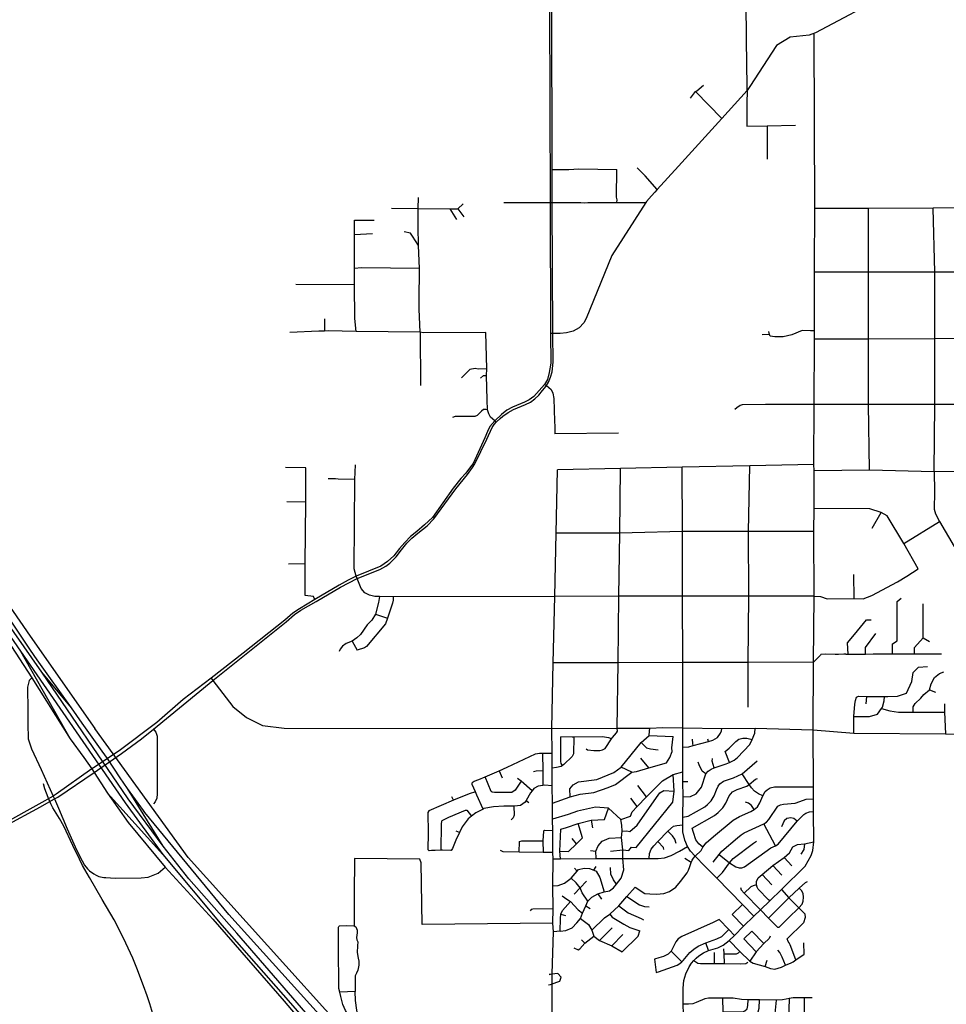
# Model space of a CAD drawing. Header units: millimetres. Extents: x 35 to 72953, y -43 to 70184.
# Tile 130 of 204: x 20194 to 25856, y 46711 to 52727. Entities that reach past the tile are written whole.
import ezdxf

# ---------------------------------------------------------------- set-up
doc = ezdxf.new("R2010")
doc.units = ezdxf.units.MM
for name, color, linetype in [('railways', 4, 'Continuous'), ('roads_1', 1, 'Continuous'), ('roads_2', 2, 'Continuous'), ('roads_3', 3, 'Continuous')]:
    doc.layers.add(name, color=color, linetype=linetype)

msp = doc.modelspace()

# ---------------------------------------------------------------- linework, layer by layer
at = {"layer": 'railways'}
for points in [[(19673.79, 49805.15), (20258.88, 48960.74), (20652.96, 48396.77)], [(25776.07, 42582.59), (24874.31, 43576.55), (24859.62, 43592.37), (22658.31, 46014.71), (21223.51, 47608.15), (20652.96, 48396.77)]]:
    msp.add_lwpolyline(points, dxfattribs=at)
at = {"layer": 'roads_1'}
for points in [[(19156.31, 50177.87), (19378.6, 49954.8), (19559.19, 49751.34), (19845.34, 49379.05), (20198.12, 48867.88), (20837.84, 47942.51), (21068.83, 47625.46), (21429.55, 47195.13), (21848.99, 46717.4), (22166.81, 46352.27), (22529.18, 45936.87)], [(22552.08, 45957.28), (22059.57, 46521.93), (21519.94, 47146.03), (21227.97, 47477.38), (21070.54, 47676.46), (20856.63, 47965.86), (20329.54, 48739.97), (20160.56, 48983.42), (19730.15, 49597.7), (19531.83, 49831.71), (19192.44, 50183.99)], [(20198.12, 48867.88), (20502.75, 48332.73)], [(20510.45, 48522.84), (20329.54, 48739.97)], [(21070.54, 47676.46), (20851.61, 48030.02)], [(20729.84, 48001.07), (21068.83, 47625.46)]]:
    msp.add_lwpolyline(points, dxfattribs=at)
at = {"layer": 'roads_2'}
for points in [[(25503.61, 52884.24), (25057.15, 52647.17), (25017.09, 52632.89), (24901.58, 52619.96), (24818.84, 52569.82), (24654.99, 52319.19), (24638.71, 52293.26), (24483.46, 52122.21), (24220.17, 51832.29), (24089.93, 51688.83), (24074.88, 51672.21), (24055.3, 51650.72), (24023.35, 51616.74), (24019.44, 51610.66), (23811.25, 51286.56), (23655.65, 50900.9), (23640.02, 50875.22), (23611.74, 50844.76), (23575.03, 50823.17), (23535.24, 50814.03), (23495.86, 50809.76), (23451.15, 50808.87), (23437.53, 50808.88)], [(25052, 51572.48), (25048.83, 52638.22)], [(20510.45, 48522.84), (20300.87, 48816.37), (20259.83, 48875.06), (19841.07, 49498.91), (19586.43, 49836.86), (19478.9, 49968.84)], [(19963.81, 49170.25), (20268.79, 48705.91), (20502.75, 48332.73)]]:
    msp.add_lwpolyline(points, dxfattribs=at)
at = {"layer": 'roads_3'}
for points in [[(23427.16, 53222.28), (23429.01, 53090.95), (23430.72, 52816.1), (23434.81, 51609.95), (23437.53, 50808.88)], [(23451.15, 50808.87), (23447.28, 51610.2), (23446.99, 51812.3), (23445.51, 52816.08), (23445.2, 53022.3), (23445.68, 53222.28)], [(24638.71, 52293.26), (24638.45, 52319.2), (24635.71, 52602.53), (24633.32, 52840.42), (24638.06, 53225.55)], [(24292.48, 52247.93), (24324.19, 52287.37), (24331.06, 52293.02), (24371.79, 52326.69)], [(24483.46, 52122.21), (24324.19, 52287.37)], [(24638.71, 52293.26), (24638.14, 52277.63)], [(24638.14, 52277.63), (24636.51, 52230.19), (24637.45, 52076.44), (24761.47, 52078.69), (24935.33, 52082.13)], [(24761.47, 52078.69), (24761.34, 51874.95)], [(23446.99, 51812.3), (23550.21, 51811.56), (23609.74, 51816.56), (23842.09, 51812.35)], [(23842.96, 51610.45), (23843.99, 51625.87), (23841.29, 51643.37), (23842.09, 51812.35)], [(24089.93, 51688.83), (24016.74, 51773.01), (23967.13, 51822.26)], [(22640.1, 50817.66), (22634.84, 50957.99), (22634.88, 51000.11), (22634.88, 51009.87), (22636.08, 51206.19), (22631.69, 51347.74), (22629.24, 51462.14), (22628.97, 51475), (22629.62, 51573.32), (22630.05, 51640.94)], [(22466.66, 51575.12), (22629.62, 51573.32), (22823.04, 51571.28), (22871.09, 51570.8), (22903.18, 51602.69)], [(22823.04, 51571.28), (22863.05, 51506.95)], [(22871.09, 51570.8), (22907.16, 51522.88)], [(23152.03, 51610.09), (23434.81, 51609.95), (23447.28, 51610.2), (23623.66, 51610.73), (23644.63, 51607.5), (23664.93, 51610.24), (23842.96, 51610.45), (24019.44, 51610.66)], [(25043.11, 48387.05), (25044.27, 48800.94), (25047.68, 49205.01), (25046.5, 49598.67), (25047.55, 49741.03), (25047.54, 49973.11), (25046.95, 50009.25), (25048.66, 50375.43), (25049.77, 50774.37), (25049.91, 50826.02), (25050.9, 51177.08), (25050.92, 51184.51), (25051.44, 51371.85), (25051.56, 51415.63), (25052, 51572.48)], [(27384, 51584.91), (26983.03, 51582.73), (26584.75, 51580.58), (26189.83, 51578.48), (25776.09, 51576.28), (25381.11, 51574.2), (25052, 51572.48)], [(25387.09, 49976.17), (25380.45, 50375.23), (25380.66, 50775.72), (25380.9, 51184.32), (25381.03, 51414), (25381.11, 51574.2)], [(25781.75, 49966.49), (25784.93, 50375.01), (25785.03, 50777.38), (25785.26, 51184.1), (25776.09, 51576.28)], [(22240.54, 51205.68), (22239.57, 51414.73), (22239.49, 51501.58), (22359.34, 51501.28)], [(22239.57, 51414.73), (22349.79, 51420.45)], [(22631.69, 51347.74), (22594.68, 51403.42), (22582.66, 51423.38), (22542.61, 51431.4)], [(22249.16, 50820.75), (22241.8, 50901.02), (22239.8, 51107.18), (22240.54, 51205.68)], [(22636.08, 51206.19), (22281.66, 51211.27), (22240.54, 51205.68)], [(27386.2, 51183.36), (26983.71, 51183.52), (26586, 51183.63), (26189.61, 51183.9), (25785.26, 51184.1), (25380.9, 51184.32), (25081.11, 51184.49), (25050.92, 51184.51)], [(22239.8, 51107.18), (21881.64, 51109.16)], [(22056.81, 50898.39), (22055.53, 50824.02)], [(23437.53, 50808.88), (23438.77, 50628.64), (23429.32, 50571.67), (23418.09, 50528.16), (23400.5, 50498.39), (23336.27, 50424.69), (23307.64, 50404.95), (23277.6, 50388.86), (23205.2, 50359.09), (23170.93, 50340.08), (23138.38, 50314), (23096.34, 50275.17), (23067.51, 50240.3), (23052.09, 50210.9), (23036.4, 50172.05), (22964.11, 50015.82), (22948.63, 49993.89), (22919.42, 49955.8), (22889.98, 49922.55), (22842.53, 49863.89), (22716.21, 49686), (22668.4, 49640.93), (22620.14, 49600.26), (22581.19, 49569.49), (22546.88, 49533.04), (22514.38, 49495.74), (22479.71, 49450.12), (22442.01, 49415.53), (22401.55, 49387.23), (22250.13, 49327.1), (22200.4, 49302.71), (22146.15, 49271.95), (21996.53, 49184.51), (21902.82, 49127.56), (21863.22, 49100.95), (21813.33, 49057.79), (21558.64, 48855.64), (21364.35, 48703.57)], [(21374.8, 48689.71), (21821.81, 49047.02), (21873.61, 49091.76), (21912.21, 49118.66), (22005.63, 49171.1), (22153.21, 49260.19), (22256.12, 49312.16), (22395.34, 49366.98), (22430.28, 49387.44), (22454.94, 49405.98), (22494.45, 49444.51), (22527.49, 49488.53), (22560.3, 49528.02), (22589.03, 49559.66), (22627.57, 49588.67), (22683.58, 49634.81), (22725.47, 49676.44), (22858.15, 49860.82), (22930.46, 49948.61), (22960.63, 49990.01), (22974.05, 50013.56), (23047.83, 50164.67), (23080.9, 50235.34), (23092.88, 50252.71), (23105.56, 50268.17), (23128.78, 50290.3), (23146.49, 50304.56), (23178.56, 50327.63), (23211.34, 50344.51), (23285.52, 50374.68), (23315.19, 50389.42), (23342.47, 50410.34), (23365.69, 50431.98), (23388.67, 50460.77), (23410.46, 50488.13), (23412.63, 50491.88), (23424.83, 50512.88), (23438, 50542.14), (23446.64, 50574.27), (23452.9, 50634.02), (23451.15, 50808.87)], [(23041.45, 50815.83), (22659.47, 50813.82), (22640.1, 50817.66), (22249.16, 50820.75), (22079.8, 50825), (22055.53, 50824.02), (22021.3, 50822.84), (21845.16, 50816.13), (21843.75, 50816.46)], [(22640.1, 50817.66), (22643.46, 50491.16)], [(23105.56, 50268.17), (23096.34, 50275.17), (23071.47, 50297.82), (23060.43, 50317.83), (23053.11, 50343.5), (23051.18, 50404.36), (23046.87, 50552.71), (23048.04, 50592.71), (23041.45, 50815.83)], [(24775.91, 50803.8), (24730.49, 50801.05)], [(25049.91, 50826.02), (25026.36, 50826.7), (24974.63, 50827.07), (24912.27, 50800.94), (24858.85, 50789.45), (24807.13, 50789.26), (24779.48, 50792.38), (24775.91, 50803.8), (24770.66, 50820.87)], [(27386.94, 50784.15), (26984.39, 50782.43), (26586.58, 50780.75), (26189.39, 50779.08), (25785.03, 50777.38), (25380.66, 50775.72), (25049.77, 50774.37)], [(23048.04, 50592.71), (22994.94, 50591.94), (22976.17, 50595.12), (22944.37, 50589.55), (22894.05, 50538.02)], [(23010.47, 50537.23), (23028.71, 50552.3), (23046.87, 50552.71)], [(23400.5, 50498.39), (23412.63, 50491.88), (23426.89, 50479.91), (23440.4, 50467.44), (23452.23, 50444.89), (23456.94, 50412.23), (23460.89, 50273.86), (23463.57, 50240.86), (23463.54, 50196.09)], [(27390.62, 50374.3), (26985.08, 50374.44), (26586.32, 50378.4), (26189.32, 50374.81), (25985.72, 50374.91), (25784.93, 50375.01), (25380.45, 50375.23), (25048.66, 50375.43), (24751.57, 50375.6), (24607.78, 50374.36), (24595.55, 50368.83), (24575.51, 50354.43), (24564.41, 50345.57)], [(23053.11, 50343.5), (23042.34, 50344.63), (23028.59, 50344.77), (23015.48, 50335.74), (22999.82, 50317.68), (22989.22, 50309.15), (22975.09, 50303.14), (22855.65, 50301.6), (22839.04, 50296.87)], [(23853.52, 50200.66), (23463.54, 50196.09)], [(22250.13, 49327.1), (22237.72, 49370.85), (22241.23, 49918.16), (22246.35, 50007.53)], [(25046.95, 50009.25), (24655.82, 50001.26), (24242.45, 49992.81), (23865.93, 49985.15), (23480.46, 49977.3)], [(24644.79, 48527.24), (24646.09, 48799.71), (24649.77, 49204.56), (24646.51, 49599.72), (24655.82, 50001.26)], [(21942.62, 49987.71), (21817.5, 49990.84)], [(21996.53, 49184.51), (21989.4, 49201.79), (21937.89, 49209.43), (21938.06, 49402.26), (21942.43, 49779.85), (21942.62, 49987.71)], [(23445.58, 48395.25), (23454.16, 48796.18), (23463.46, 49203.32), (23471.91, 49589.42), (23480.46, 49977.3)], [(23844.81, 48397.57), (23850.18, 48796.82), (23855.77, 49203.72), (23860.84, 49589.11), (23865.93, 49985.15)], [(24245.83, 48399.02), (24244.95, 48798.51), (24244.05, 49204.13), (24243.18, 49599.93), (24242.45, 49992.81)], [(25047.54, 49973.11), (25387.09, 49976.17), (25781.75, 49966.49), (26185.23, 49968.57), (26587.02, 49967.94)], [(25781.75, 49966.49), (25783.34, 49842.05), (25782.13, 49736.08), (25789.26, 49707.2), (25814.71, 49660.14), (25904.29, 49508.03), (26007.66, 49337.2)], [(22241.23, 49918.16), (22139.12, 49918.65), (22123.79, 49920.57), (22079.59, 49921.08)], [(21942.43, 49779.85), (21825.38, 49779.96)], [(25683.71, 49370.61), (25597.05, 49527.11), (25493.77, 49696.29), (25457.3, 49716.39), (25388.6, 49738.17), (25047.55, 49741.03)], [(25403.02, 49619.57), (25457.3, 49716.39)], [(25597.05, 49527.11), (25814.71, 49660.14)], [(25046.5, 49598.67), (24646.51, 49599.72), (24243.18, 49599.93), (23935.94, 49591.33), (23860.84, 49589.11), (23471.91, 49589.42)], [(21938.06, 49402.26), (21837.15, 49399.33)], [(25047.68, 49205.01), (25087.46, 49202.58), (25126.99, 49187.94), (25292.84, 49190), (25347.37, 49188.62), (25400.26, 49209.33), (25558.19, 49292.44), (25613.75, 49327.06), (25683.71, 49370.61)], [(25292.84, 49190), (25291.5, 49336.02)], [(22362.98, 49202.67), (22330.42, 49209.6), (22303.19, 49224.17), (22280.51, 49251.31), (22256.12, 49312.16), (22250.13, 49327.1)], [(22393.38, 49201.94), (22386.83, 49165.21), (22367.99, 49095.4), (22345.71, 49058.41), (22316.93, 49028.67), (22276.62, 48969.94), (22253.22, 48949.73), (22224.45, 48930.3), (22188.4, 48914.31), (22166.52, 48899.06), (22151.18, 48880), (22146.94, 48866.64)], [(22476.19, 49200.94), (22475.4, 49179.24), (22471.56, 49162.46), (22440.43, 49070.15), (22428.51, 49034.68), (22312.6, 48896.65), (22299.95, 48888.26), (22255.08, 48875.33)], [(25047.68, 49205.01), (24649.77, 49204.56), (24244.05, 49204.13), (23855.77, 49203.72), (23463.46, 49203.32), (22476.19, 49200.94), (22393.38, 49201.94), (22362.98, 49202.67)], [(25526.8, 48851.3), (25526.83, 48912.27), (25555.53, 48930.88), (25555.65, 49157.34), (25555.66, 49171.75), (25579.37, 49192.8)], [(25661.49, 48851.45), (25661.51, 48891.02), (25715.15, 48950.63), (25715.26, 49157.03)], [(22367.99, 49095.4), (22440.43, 49070.15)], [(25256.94, 48850.57), (25252.56, 48919.85), (25295.11, 48971.26), (25368.61, 49060.12), (25397.3, 49060.1)], [(25362.19, 48851.06), (25362.22, 48891.19), (25425.94, 48975.62)], [(22224.45, 48930.3), (22255.08, 48875.33)], [(25715.15, 48950.63), (25753.8, 48928.22)], [(25044.27, 48800.94), (24646.09, 48799.71), (24244.95, 48798.51), (23850.18, 48796.82), (23454.16, 48796.18)], [(25241.33, 48850.46), (25228.73, 48850.03), (25196.84, 48848.83), (25189.5, 48848.94), (25176.52, 48849.06), (25116.61, 48849.87), (25089.89, 48848.45), (25088.1, 48844.46), (25044.27, 48800.94)], [(25241.33, 48850.46), (25256.94, 48850.57), (25362.19, 48851.06), (25408.75, 48851.26)], [(25408.75, 48851.26), (25526.8, 48851.3), (25661.49, 48851.45), (25826.56, 48851.59)], [(25478.87, 48590.94), (25498.15, 48590.93), (25557.41, 48593.56), (25612.64, 48611.93), (25644.28, 48682.53), (25653.53, 48737.5), (25685.05, 48770.3), (25740.36, 48774.15)], [(25653.4, 48495.41), (25653.42, 48528.11), (25665.28, 48547.72), (25699.44, 48581.74), (25717.89, 48602.68), (25753.36, 48631.48), (25763.92, 48669.38), (25783.69, 48707.39), (25813.99, 48732.21), (25841.55, 48742.73)], [(20268.79, 48705.91), (20251.03, 48688.66), (20241.71, 48647.72), (20240.94, 48626.99), (20243.37, 48528.23), (20244.02, 48426.91), (20246.36, 48332.13), (20265.3, 48271.7), (20324.61, 48144.49), (20399.02, 47982.81), (20406.32, 47965.85), (20430.85, 47908.82), (20484.9, 47783.73), (20541.02, 47654.53), (20574.78, 47587.92), (20590.81, 47560.53), (20607.59, 47539.12), (20620.11, 47526.64), (20647.27, 47508.03), (20660.81, 47499.72), (20677.36, 47492.36), (20708.05, 47485.8), (20720.45, 47484.51), (20776.39, 47481.25), (20935.75, 47483.64), (20978.56, 47487.7), (21040.01, 47512.91), (21081.96, 47547.83)], [(21011.93, 48391.9), (21374.8, 48689.71)], [(21364.35, 48703.57), (21193.79, 48572.19), (21031.34, 48432.75)], [(21364.35, 48703.57), (21374.8, 48689.71), (21495.25, 48529.92), (21578.95, 48462.56), (21677.8, 48414.26), (21808.98, 48398.07), (23445.58, 48395.25), (23844.81, 48397.57), (24043.46, 48397.61), (24123.97, 48401.04), (24245.83, 48399.02), (24484.17, 48396.09)], [(25753.36, 48631.48), (25790.23, 48617.05)], [(25290.91, 48367.13), (25290.12, 48468.89), (25297.31, 48544.04), (25300.9, 48567.32), (25308.06, 48586.83), (25319.63, 48592.81)], [(25290.12, 48468.89), (25387.28, 48469.5), (25435.83, 48482.78), (25460.68, 48518.35), (25465.67, 48525.44), (25477.07, 48564.78), (25478.87, 48590.94)], [(25319.63, 48592.81), (25367.88, 48591.34), (25381.05, 48590.89), (25478.87, 48590.94)], [(25367.88, 48591.34), (25364.09, 48546.22)], [(20697.66, 48257.39), (20575.75, 48429.4), (20510.45, 48522.84)], [(25460.68, 48518.35), (25510.05, 48503.36), (25563.95, 48495.46), (25653.4, 48495.41), (25844.06, 48495.31)], [(25844.09, 48546.3), (25844.06, 48495.31), (25850.95, 48362.29)], [(21031.34, 48432.75), (20802.2, 48259.9)], [(20815.54, 48242.92), (20937.43, 48333.04), (21011.93, 48391.9)], [(21011.93, 48391.9), (21025.77, 48374.04), (21033.54, 48349.45), (21033.53, 47997.05), (21031.29, 47970.28), (21021.73, 47947.73), (21011.32, 47936.25)], [(23444.8, 45994.94), (23445.31, 46148.13), (23445.68, 46263.65), (23447.76, 46896.47), (23455.51, 47153.65), (23451.54, 47206.17), (23452.87, 47293.51), (23452.1, 47434.3), (23452.98, 47598.89), (23452.44, 47637.46), (23450.58, 47770.99), (23449.59, 47841.04), (23449.27, 47940.62), (23448.42, 48044.93), (23447.54, 48153.37), (23446.8, 48244.56), (23445.58, 48395.25)], [(23558.19, 47979.04), (23555.28, 48027.88), (23575.23, 48050.97), (23608.67, 48070.02), (23720.45, 48083.83), (23823.7, 48127.02), (23869.51, 48159.71), (23990.8, 48309.33), (24040.48, 48353.35), (24043.18, 48379.41), (24043.46, 48397.61)], [(23654.51, 48271.19), (23663.93, 48266.33), (23702.28, 48262.1), (23739.02, 48262.39), (23755.92, 48264.64), (23772.18, 48274.66), (23810.13, 48332.63), (23815.79, 48341.27), (23839.87, 48369.08), (23846.05, 48380.4), (23844.81, 48397.57)], [(24275.18, 47675.27), (24258.79, 47714.22), (24246.92, 47763.92), (24245.13, 47806.25), (24246.49, 47854.43), (24248.65, 47978.15), (24246.54, 48072.29), (24245.45, 48131.55), (24246.09, 48282.8), (24245.83, 48399.02)], [(24246.09, 48282.8), (24283.62, 48283.3), (24310.03, 48291.46), (24402.18, 48316.53), (24429.81, 48323.64), (24457.85, 48341.2), (24477.04, 48366.6), (24482.78, 48381.32), (24484.17, 48396.09)], [(24249.76, 46650.06), (24248.84, 46712.42), (24248.15, 46808.7), (24252.43, 46855.22), (24264.33, 46897.18), (24285.17, 46940.19), (24298.78, 46962.01), (24313.3, 46978.8), (24327.47, 46992.85), (24344.08, 47006.08), (24372.43, 47024.4), (24403.54, 47039.66), (24458.93, 47056.67), (24492.98, 47071.94), (24529.6, 47099.95), (24561.29, 47131.56), (24615.98, 47188.15), (24680.12, 47249.21), (24719.66, 47288.38), (24777.52, 47342.96), (24849.46, 47411.54), (24994.12, 47554.97), (25029.73, 47620.79), (25039.31, 47650.86), (25046.22, 47702.61), (25044.82, 47889.54), (25043.97, 47965.85), (25043.88, 48040.24), (25043.11, 48387.05)], [(24248.65, 47978.15), (24292.76, 47979.81), (24327.21, 47995.85), (24359.74, 48036.79), (24386.1, 48118.55), (24400.34, 48135.3), (24419.81, 48147.13), (24437.24, 48155.57), (24511.37, 48179.82), (24530.82, 48187.39), (24559.38, 48201.43), (24580.26, 48218.89), (24654.35, 48298.59), (24670.33, 48327.7), (24685.62, 48367.22), (24688.08, 48397.5)], [(24484.17, 48396.09), (24688.08, 48397.5), (25043.11, 48387.05), (25290.91, 48367.13), (25850.95, 48362.29), (26183.18, 48362.08), (26316.43, 48362.1), (26592.64, 48361.82)], [(20502.75, 48332.73), (20585.48, 48218.06), (20634.91, 48148.5), (20649.11, 48126.45), (20729.84, 48001.07), (20857.03, 47820.83), (21081.96, 47547.83), (21374.85, 47230.13), (21810.41, 46729.5), (22180.49, 46292.79)], [(23579.66, 48343.13), (23578.27, 48240.96), (23568.84, 48224.15), (23519.39, 48175.01), (23510.41, 48169), (23502.48, 48163.7), (23474.19, 48156.93), (23447.54, 48153.37)], [(23510.41, 48169), (23502.49, 48181.49), (23500.22, 48194.11), (23500.6, 48270.14), (23501.12, 48344.74)], [(23810.13, 48332.63), (23793.37, 48339.35), (23753.05, 48344.23), (23579.66, 48343.13), (23570.68, 48343.07), (23501.12, 48344.74)], [(23934.26, 48128.93), (23961.84, 48133.02), (24038.63, 48155.11), (24146.61, 48186.21), (24165.91, 48219.23), (24180.9, 48254.98), (24178.99, 48278.54), (24186.48, 48346.35)], [(24040.48, 48353.35), (24186.48, 48346.35)], [(24310.03, 48291.46), (24306.85, 48304.06), (24305.63, 48331.71)], [(24402.18, 48316.53), (24398.2, 48330.19)], [(24504.37, 48255.97), (24528.96, 48276.44), (24568.86, 48316.78), (24588.97, 48330.83), (24612.68, 48337.07), (24636.93, 48337.58), (24670.33, 48327.7)], [(20802.2, 48259.9), (20729.8, 48212.39), (20654.87, 48161.64)], [(20808.76, 48094.24), (20729.8, 48212.39), (20697.66, 48257.39)], [(23990.8, 48309.33), (24023.37, 48278.09), (24047.44, 48271.5), (24095.91, 48265.58)], [(24530.82, 48187.39), (24504.37, 48255.97)], [(20668.93, 48141.05), (20815.54, 48242.92)], [(22959.65, 48063.44), (22963.88, 48069.26), (22971.03, 48074.76), (23000.3, 48084.76), (23038.75, 48101.26), (23124.36, 48138), (23172.65, 48158.71), (23346.63, 48240.1), (23369.4, 48244.94), (23389.23, 48244.84), (23446.8, 48244.56)], [(23389.23, 48244.84), (23389.97, 48136.34), (23390.09, 48047.67)], [(24038.63, 48155.11), (23990.3, 48214.61)], [(24246.49, 47854.43), (24277.97, 47860.56), (24380.22, 47917.49), (24397.44, 47930.61), (24419.6, 47953.99), (24437.12, 47983.96), (24451.36, 48022.07), (24461.09, 48043.17), (24472.05, 48057.64), (24495.22, 48074.64), (24556.54, 48094.93), (24609.22, 48119.82), (24700.07, 48198.62)], [(24437.24, 48155.57), (24425.27, 48195.71), (24426.25, 48212.41)], [(20654.87, 48161.64), (20634.91, 48148.5), (20417.05, 47994.5), (20399.02, 47982.81)], [(20426.5, 47975.97), (20649.11, 48126.45), (20668.93, 48141.05)], [(23124.36, 48138), (23141.72, 48094.67)], [(23389.97, 48136.34), (23348.83, 48135.93), (23333.33, 48131.13)], [(23866.36, 47839.08), (23926.91, 47860.85), (23936.14, 47886.69), (23967.27, 47919.26), (24023.87, 47977.75), (24122.61, 48076.52), (24187.16, 48114.21), (24245.45, 48131.55)], [(23934.26, 48128.93), (23869.51, 48159.71)], [(24386.1, 48118.55), (24363.33, 48135.24), (24345.81, 48174.26), (24339.6, 48190.19)], [(25663.52, 42648.98), (25266.98, 43081.54), (25086.96, 43277.79), (24914.01, 43470.05), (24904.07, 43480.77), (24816.47, 43577.7), (24804.83, 43590.6), (24665.6, 43745.91), (24580.85, 43834.39), (24128.07, 44337.07), (23781.04, 44712.68), (23358.18, 45173.55), (22768.79, 45832.59), (22620.33, 45991.83), (22500.57, 46121.01), (21470.8, 47260.18), (20957.88, 47883.43), (20949.42, 47895.52), (20851.61, 48030.02), (20808.76, 48094.24)], [(23258.61, 48073.09), (23221.96, 48018.58), (23200.49, 48005.66), (23181.96, 48004.06), (23095.48, 48004.12), (23081.83, 48006.4), (23075.01, 48011.26), (23038.75, 48101.26)], [(23325.42, 48015.02), (23258.61, 48073.09), (23236.1, 48089.78)], [(23449.27, 47940.62), (23558.19, 47979.04), (23617.72, 47994.67), (23701.37, 48004.65), (23788.87, 48034.54), (23835.2, 48052.96), (23934.26, 48128.93)], [(23878.57, 47653.93), (23916.22, 47651.27), (23932.3, 47670.74), (23960.74, 47668.96), (24184.02, 47946.08), (24193.42, 48013.74), (24187.16, 48114.21)], [(24246.54, 48072.29), (24275.94, 48072.37)], [(24303.74, 47787.07), (24438.6, 47864.6), (24462.13, 47882.3), (24489.44, 47910.63), (24509.24, 47940.31), (24528.32, 47983.45), (24550.39, 48009.76), (24577.3, 48022.26), (24637.25, 48043.97), (24651.9, 48054.19), (24690.04, 48086.71), (24703.04, 48090.91)], [(24733.88, 47985.3), (24708.45, 47997.06), (24684.16, 48012.41), (24666.52, 48033.32), (24651.9, 48054.19), (24609.22, 48119.82)], [(20367.21, 47975.17), (20348.35, 48026.65), (20340.3, 48058.18)], [(23448.42, 48044.93), (23400.13, 48048.86), (23390.09, 48047.67), (23362.09, 48044.36), (23336.08, 48028.85), (23325.42, 48015.02), (23315.9, 48002.66), (23289.09, 47956.05), (23283.34, 47946.07), (23254.07, 47926.03), (23217.98, 47920.88), (23213.34, 47920.88), (23151.99, 47920.93), (23089.24, 47918.06), (23030.72, 47906.79), (23024.89, 47903.83), (22981.28, 47881.59), (22955.58, 47860.99), (22934.11, 47843.78), (22897.66, 47795.27), (22880.65, 47759.64), (22859.23, 47712.8), (22839.04, 47662.35), (22831.23, 47650.38)], [(23024.89, 47903.83), (22987.87, 47989.32), (22979.27, 48009.06), (22959.64, 48054.06), (22959.65, 48063.44)], [(23875.8, 47768.74), (23903.51, 47770.45), (23922.06, 47767.09), (23966.58, 47805.97), (24084.47, 47973.38), (24104.52, 48002.96), (24128.99, 48017.24), (24193.42, 48013.74)], [(23955.29, 47425.62), (24014.03, 47388.13), (24044.3, 47385.46), (24084.98, 47383.54), (24130.5, 47386.98), (24164.51, 47400.7), (24202.86, 47426.4), (24231.8, 47460.26), (24273.42, 47513.81), (24280.84, 47530.92), (24289.11, 47551.71), (24296.38, 47578.03), (24303.49, 47592.25), (24312, 47603.11), (24321.98, 47615.09), (24357.42, 47650.47), (24368.54, 47669.85), (24388.82, 47697.52), (24433.67, 47736.98), (24554.03, 47836.72), (24591.98, 47857.74), (24662.22, 47889.22), (24682.2, 47900.85), (24701.77, 47917.54), (24715.58, 47942.11), (24733.88, 47985.3), (24748.82, 48009.94), (24760.27, 48021.57), (24779.61, 48032.73), (24806.67, 48039.54), (25043.88, 48040.24)], [(24023.87, 47977.75), (23971.07, 48047.84)], [(20399.02, 47982.81), (20311.57, 47933.08)], [(20320.28, 47917.47), (20387.73, 47955.56), (20406.32, 47965.85), (20426.5, 47975.97)], [(20383.52, 47934.91), (20367.21, 47975.17)], [(22979.27, 48009.06), (22939.41, 47995.83), (22844.13, 47957.02), (22693.82, 47892.17)], [(22844.13, 47957.02), (22834.81, 47977.56)], [(23289.09, 47956.05), (23304.73, 47944.19)], [(23967.27, 47919.26), (23928.5, 47969.25)], [(24431.35, 47578.42), (24468.24, 47625.92), (24485.21, 47646.96), (24580.54, 47727.56), (24601.89, 47746.44), (24620.23, 47758.9), (24739.98, 47813.31), (24757, 47823.63), (24771.63, 47839.55), (24825.86, 47921.97), (24843.18, 47929.96), (24861.71, 47933.82), (24931.95, 47939.34), (24960.87, 47950.72), (24999.61, 47964.39), (25043.97, 47965.85)], [(20311.57, 47933.08), (20094.74, 47812.36)], [(20103.86, 47798.74), (20320.28, 47917.47)], [(21014.01, 46632.72), (20989.67, 46714.17), (20972.3, 46762.66), (20949.4, 46824.46), (20908.89, 46931.74), (20884.21, 46992.79), (20827.52, 47115.08), (20770.35, 47226.63), (20698.82, 47351.01), (20619.97, 47485.18), (20576.91, 47559.05), (20558.32, 47596.55), (20517.74, 47680.39), (20463.62, 47798.23), (20436.41, 47845.21), (20396.36, 47910.29), (20383.52, 47934.91)], [(22693.82, 47892.17), (22688.78, 47882.45), (22690.3, 47756.91), (22688.07, 47655.82)], [(22775.13, 47834.53), (22816.11, 47853.26), (22918.88, 47897.83), (22926.36, 47897.17), (22955.58, 47860.99)], [(23213.34, 47920.88), (23216.22, 47866.02), (23209.06, 47849.52), (23196.77, 47837.62)], [(23790.85, 47908.64), (23713.04, 47915.85), (23603.04, 47890.82), (23545.52, 47870.65), (23449.59, 47841.04)], [(23496.7, 47156.55), (23530.52, 47160.83), (23568.89, 47177.87), (23599.2, 47207.99), (23620.75, 47234.13), (23633.45, 47267.48), (23652.67, 47311.58), (23665.18, 47340.28), (23690.44, 47366.11), (23727.5, 47385.67), (23764.97, 47396.98), (23798.16, 47403.71), (23822.4, 47421.78), (23840.96, 47445.38), (23869.11, 47480.53), (23886.11, 47532.97), (23879.51, 47600.77), (23878.57, 47653.93), (23870.93, 47730.17), (23875.8, 47768.74), (23873.51, 47804.65), (23866.36, 47839.08), (23790.85, 47908.64)], [(23499.89, 47781.34), (23534.39, 47790.78), (23607.2, 47815.83), (23686.64, 47836.49), (23767.28, 47840.78), (23790.85, 47908.64)], [(24468.24, 47625.92), (24531.13, 47574.84), (24570.21, 47550.84), (24589.73, 47543.9), (24606.88, 47543.92), (24623.68, 47551.24), (24783.94, 47665.75), (24811.99, 47679.12), (24828.34, 47689.37), (24944.53, 47830.03), (24984.5, 47870.26), (24997.36, 47879.51), (25019.07, 47887.55), (25044.82, 47889.54)], [(24682.2, 47900.85), (24664.97, 47924.99), (24647, 47939.22), (24629.48, 47946.72)], [(22769.84, 47652.17), (22771.22, 47812.2), (22773.18, 47828.7), (22775.13, 47834.53)], [(23686.64, 47836.49), (23694.6, 47789.06)], [(24944.53, 47830.03), (24923.62, 47845.98), (24906.48, 47850.39), (24881.55, 47845.65), (24865.42, 47830.77), (24847.89, 47794.91)], [(23450.58, 47770.99), (23400.95, 47772.91), (23394.05, 47768.79), (23390.79, 47709.31), (23393.5, 47638.18)], [(23494.92, 47646.91), (23546.62, 47644.51), (23595.6, 47692.16), (23632.46, 47728.06), (23607.2, 47815.83)], [(23497.68, 47598.98), (23494.92, 47646.91), (23499.89, 47781.34)], [(24039.84, 47601.81), (24041.44, 47632.76), (24052.48, 47658.74), (24068.33, 47679.75), (24093.4, 47705.03), (24153.46, 47768.39), (24188.22, 47798.51), (24210, 47804.05), (24245.13, 47806.25)], [(24368.54, 47669.85), (24343.28, 47690.24), (24326.13, 47714.99), (24310.26, 47759.55), (24303.74, 47787.07)], [(24811.99, 47679.12), (24739.98, 47813.31)], [(22880.65, 47759.64), (22860.37, 47768.99)], [(23245.48, 47640), (23247.34, 47705.31), (23261.59, 47708.96), (23390.79, 47709.31)], [(23595.6, 47692.16), (23569.44, 47723.56)], [(23717.33, 47601.12), (23714.94, 47646.74), (23728.44, 47679.32), (23753.84, 47706.67), (23796.42, 47726.25), (23870.93, 47730.17)], [(24205.29, 47693.18), (24197.04, 47719.52), (24182.24, 47739.95), (24153.46, 47768.39)], [(22831.23, 47650.38), (22827.65, 47649.74), (22776.94, 47652.37), (22769.84, 47652.17), (22732.08, 47651.11), (22709.57, 47651.04), (22696.31, 47649.36), (22688.07, 47655.82)], [(23452.44, 47637.46), (23393.5, 47638.18), (23245.48, 47640), (23147.71, 47642.76), (23132.55, 47650.65)], [(23452.98, 47598.89), (23497.68, 47598.98), (23717.33, 47601.12), (23879.51, 47600.77), (24039.84, 47601.81), (24095.39, 47601.11), (24134.08, 47605.36), (24175.42, 47619.76), (24226.06, 47646.28), (24275.18, 47675.27)], [(23681.23, 47650.05), (23714.94, 47646.74)], [(23803.86, 47645.77), (23878.57, 47653.93)], [(24130.49, 47655.63), (24127.47, 47669.44), (24093.4, 47705.03)], [(24680.12, 47249.21), (24611.3, 47320.4), (24453.62, 47481.87), (24381.39, 47554.91), (24321.98, 47615.09), (24293.08, 47646.67), (24275.18, 47675.27)], [(24453.62, 47481.87), (24488.37, 47515.62), (24531.13, 47574.84), (24553.18, 47601.02), (24677.21, 47695.71), (24696.84, 47707.89)], [(24777.52, 47342.96), (24769.59, 47349.53), (24707.04, 47413.34), (24700.24, 47425.52), (24696.08, 47441.34), (24696.25, 47461.5), (24706.83, 47483.69), (24729.89, 47504.02), (24795.97, 47558.11), (24864.38, 47607.3), (24897.24, 47636.38), (24918.42, 47672.43), (24946.84, 47687.12), (24989.41, 47691.93), (25046.22, 47702.61)], [(24989.41, 47691.93), (24985.39, 47657.36), (24967.39, 47628.82)], [(23451.54, 47206.17), (22652.32, 47198.2), (22646.57, 47575.88), (22638.52, 47597.99), (22239.07, 47601.08), (22238.12, 47378.83), (22237.9, 47333.72), (22237.48, 47190.61)], [(24296.38, 47578.03), (24258.95, 47601.09)], [(24864.38, 47607.3), (24912.85, 47557.35)], [(23452.1, 47434.3), (23484.62, 47436.89), (23523.28, 47449.98), (23562.79, 47481.09), (23600.25, 47523.67), (23609.36, 47534.04), (23642.84, 47543.44), (23676.14, 47541.41), (23702.6, 47530.46), (23715.86, 47524.98), (23738.67, 47485.11), (23764.97, 47396.98)], [(23600.25, 47523.67), (23584.3, 47541.48)], [(23702.6, 47530.46), (23715.51, 47552.42)], [(23840.96, 47445.38), (23822.45, 47471.51), (23806.07, 47505.02), (23803.61, 47546.84)], [(24795.97, 47558.11), (24850.32, 47500.05)], [(23665.18, 47340.28), (23630.8, 47391.31), (23618.69, 47421.81), (23593.35, 47452.15), (23562.79, 47481.09)], [(24729.89, 47504.02), (24790.14, 47440.09)], [(23581.08, 47383.73), (23618.69, 47421.81), (23657.56, 47463.65)], [(23689.95, 47164.03), (23767.9, 47238.85), (23799.72, 47262.03), (23855.29, 47311.78), (23904.71, 47369.75), (23955.29, 47425.62)], [(24597.58, 47425.14), (24602.89, 47409.13), (24620.19, 47388.72), (24719.66, 47288.38), (24770.41, 47237.51), (24824.16, 47181.42)], [(24696.08, 47441.34), (24675.65, 47435.46), (24661.33, 47428.77), (24620.19, 47388.72)], [(24770.41, 47237.51), (24894.39, 47362.21), (24957.46, 47420.04), (24994.6, 47455.59), (25008.54, 47461.25)], [(24824.16, 47181.42), (24834.12, 47182.26), (24891.91, 47239.99), (24954.26, 47300.55), (24975.33, 47322.91), (24981.6, 47341.59), (24983.03, 47366.22), (24980.77, 47388.32), (24971.68, 47406.45), (24957.46, 47420.04)], [(24849.46, 47411.54), (24894.39, 47362.21), (24954.26, 47300.55), (24991.16, 47263.76)], [(23507.68, 47374.33), (23536.94, 47353.52), (23558.62, 47338.64), (23605.64, 47288.16), (23633.45, 47267.48)], [(23727.5, 47385.67), (23748.67, 47352.51)], [(23904.71, 47369.75), (23980.62, 47319.31), (24011.35, 47307.93), (24039.93, 47306.11)], [(23452.87, 47293.51), (23328.99, 47291.85), (23319.31, 47290.11), (23312.28, 47282.25)], [(23496.7, 47156.55), (23497.99, 47234.22), (23499.89, 47262.3), (23510.14, 47282.92), (23558.62, 47338.64)], [(23652.67, 47311.58), (23680, 47296.32)], [(23855.29, 47311.78), (23911.15, 47269.45), (23991.59, 47234.39), (24006.4, 47227.51)], [(24611.3, 47320.4), (24547.2, 47259.74)], [(23499.89, 47262.3), (23529.79, 47252.78)], [(23620.75, 47234.13), (23653.36, 47211.1), (23668.66, 47197.84), (23689.95, 47164.03), (23702.91, 47127.35), (23736.2, 47101.21), (23811.95, 47067.48), (23874.95, 47030.56)], [(23799.72, 47262.03), (23814.67, 47243.36), (23884.48, 47200.74), (23922.97, 47179.24), (23982.43, 47158.94)], [(24468.55, 47227.87), (24432.29, 47210.27), (24240.08, 47124.05), (24216.99, 47110.73), (24204.11, 47093.34), (24174.89, 47036.26), (24155.94, 47017.69), (24128.65, 47003.53), (24099.72, 46994.99), (24072.77, 46987.24)], [(24561.29, 47131.56), (24526.22, 47168.59), (24468.55, 47227.87)], [(24547.2, 47259.74), (24615.98, 47188.15)], [(24991.16, 47263.76), (24993.56, 47242.02), (24982.95, 47208.15), (24883.92, 47109.74)], [(22149.52, 46784.57), (22144.96, 46806.7), (22144.17, 46835.35), (22143.39, 46887.26), (22142.83, 46989.12), (22141.86, 47181.94), (22143.01, 47186.83), (22147.42, 47190.07)], [(22147.42, 47190.07), (22193.6, 47191.26), (22237.48, 47190.61), (22247.47, 47184.11), (22255.42, 47163.78), (22255.19, 47147.33), (22251.29, 47119.71), (22254.55, 47104.68), (22260.66, 47091.47), (22258.8, 47068.52), (22256.73, 47027.49), (22261.18, 46992.95), (22266.07, 46973.45), (22266.45, 46949.68), (22259.48, 46919.01), (22252.36, 46901.36)], [(23736.2, 47101.21), (23814.07, 47177.29)], [(24082.92, 46905.51), (24098.18, 46909.02), (24211.5, 46949.33), (24227.95, 46959.7), (24239.8, 46970.69), (24248.5, 46978.18), (24289.48, 47026.44), (24313.16, 47047.68), (24340.06, 47065.88), (24385.82, 47086.4), (24454.71, 47109.81), (24483.47, 47125.66), (24526.22, 47168.59)], [(23496.7, 47156.55), (23455.51, 47153.65)], [(23580.66, 47056.08), (23605.95, 47044.14), (23617.27, 47049.43), (23646.6, 47084.52), (23702.91, 47127.35)], [(23811.95, 47067.48), (23878.54, 47136.61)], [(23874.95, 47030.56), (23972.01, 47127.75), (23982.43, 47158.94)], [(24667.71, 47157.41), (24618.23, 47110.23)], [(24618.23, 47110.23), (24694.53, 47031.14)], [(24778.72, 47127.21), (24773.66, 47113.15), (24741.54, 47081.43), (24694.53, 47031.14), (24655.58, 46974.76)], [(24741.54, 47081.43), (24667.71, 47157.41)], [(24937.36, 46981.89), (24900.86, 47074.73), (24895.02, 47086.34), (24889.62, 47094.6), (24883.92, 47109.74)], [(23646.6, 47084.52), (23626.64, 47105.09)], [(24403.54, 47039.66), (24385.82, 47086.4)], [(24499.63, 46958.96), (24498.52, 47019), (24497.27, 47049.93)], [(24529.6, 47099.95), (24593.66, 47033.79), (24655.58, 46974.76), (24676.47, 46961.38), (24748.22, 46941.6), (24781.9, 46928.9), (24808.72, 46926.32), (24847.99, 46938.09), (24872.32, 46949.11), (24888.28, 46955.05), (24903.6, 46962.75), (24920.25, 46969.7), (24937.36, 46981.89), (24987.93, 47016.64), (24985.14, 47086.96)], [(24072.77, 46987.24), (24082.92, 46905.51)], [(24239.8, 46970.69), (24174.89, 47036.26)], [(24440.22, 46959.15), (24439.28, 47026.94)], [(24498.52, 47019), (24574.69, 47018.89), (24585.23, 47024.14), (24593.66, 47033.79)], [(24872.32, 46949.11), (24853.28, 46997.76), (24838.66, 47027.32), (24825.69, 47042.25)], [(24313.3, 46978.8), (24337.69, 46961.84), (24354.62, 46959.44), (24440.22, 46959.15), (24499.63, 46958.96), (24597.78, 46957.76), (24630.09, 46959.2), (24642.86, 46968.58)], [(24748.22, 46941.6), (24760.48, 46980.79)], [(22252.36, 46901.36), (22243.19, 46884.32), (22242.75, 46788.65)], [(23424.86, 46828.78), (23437.18, 46830.88), (23475.76, 46845.04), (23494.11, 46851.12), (23502.22, 46877.39), (23481.45, 46898.46), (23428.2, 46893.63), (23447.76, 46896.47)], [(22725.08, 46041.73), (22717.97, 46073.74), (22698.93, 46095.87), (22652.54, 46149.23), (22555.39, 46254.78), (22364.26, 46463.89), (22281, 46557.17), (22254.51, 46674.51), (22245.82, 46734.16), (22242.75, 46788.65), (22196.12, 46787.56), (22149.52, 46784.57)], [(22281, 46557.17), (22205.27, 46640.59), (22183.85, 46673.46), (22167.41, 46710.06), (22157.11, 46758.86), (22149.52, 46784.57)], [(25035.63, 46749.58), (24989.18, 46749.42), (24919.56, 46750.13), (24894.82, 46746.41), (24878.06, 46741.08), (24854.99, 46737.15), (24815.81, 46736.77), (24713.97, 46737.32), (24644.33, 46737.01), (24604.52, 46740.16), (24552.5, 46748.69), (24490.97, 46747.64), (24401.83, 46748.85), (24380.46, 46744.87), (24326.73, 46721.32), (24307.32, 46714.2), (24280.85, 46711.77), (24248.84, 46712.42)], [(24643.56, 46218.27), (24627.17, 46233.29), (24557.6, 46279.35), (24517.87, 46303.33), (24500.5, 46322.51), (24493.04, 46342.86), (24492.32, 46365.18), (24491.52, 46434.83), (24491.82, 46512.92), (24492.57, 46587.29), (24492.38, 46663.97), (24490.97, 46747.64)], [(24894.82, 46746.41), (24892.14, 46608.75), (24896.19, 46579.04), (24899.33, 46519.73), (24899.4, 46503.55)], [(24990.18, 46346.93), (24992.51, 46426.33), (24990.59, 46502.74), (24988.14, 46577.62), (24989.18, 46749.42)], [(24492.38, 46663.97), (24596.14, 46665.04), (24612.09, 46665.02), (24625.58, 46670.78), (24639.87, 46683.83), (24644.01, 46703.5), (24644.33, 46737.01)], [(24492.57, 46587.29), (24544.54, 46587.49), (24595.61, 46592.86), (24630.51, 46596.45), (24656, 46605.88), (24677.34, 46619.11), (24693.16, 46636.95), (24706.87, 46663.64), (24713.27, 46686.52), (24713.97, 46737.32)], [(24815.81, 46736.77), (24808.96, 46653.9), (24813.21, 46602.12), (24821.26, 46537.97), (24824.26, 46508.35)]]:
    msp.add_lwpolyline(points, dxfattribs=at)

doc.saveas('drawing.dxf')
